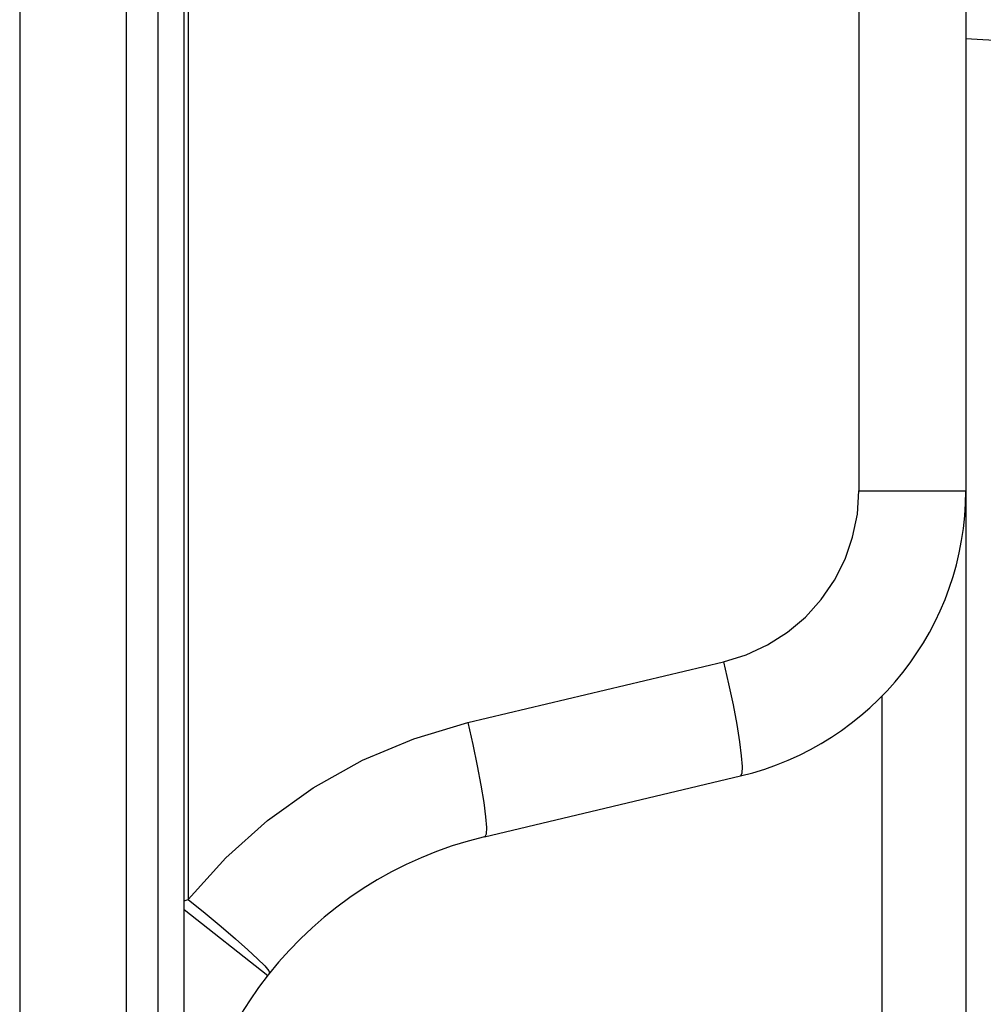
# Model space of a CAD drawing. Header units: millimetres. Extents: x -71 to 747, y -184 to 606.
# Tile 92 of 97: x 556 to 566, y 260 to 270. Entities that reach past the tile are written whole.
import ezdxf

# ---------------------------------------------------------------- set-up
doc = ezdxf.new("R2010")
doc.units = ezdxf.units.MM
doc.header["$LTSCALE"] = 30.734
doc.layers.get('0').update_dxf_attribs({"linetype": 'CONTINUOUS'})

msp = doc.modelspace()

# ---------------------------------------------------------------- linework, layer by layer
at = {"color": 7}
for p, q in [((555.853, 314.68), (555.853, 123.313)), ((556.945, 123.319), (556.945, 314.68)), ((557.265, 314.666), (557.265, 123.319)), ((557.534, 123.33), (557.534, 314.659)), ((557.578, 277.883), (557.578, 260.772)), ((564.439, 277.707), (564.439, 264.957)), ((565.534, 277.707), (565.534, 264.957)), ((565.534, 269.583), (566.355, 269.54)), ((564.439, 264.957), (565.534, 264.957)), ((565.534, 264.957), (565.534, 237.815)), ((560.437, 262.584), (563.055, 263.205)), ((564.674, 262.859), (564.674, 239.912)), ((560.609, 261.416), (563.228, 262.038)), ((557.534, 260.761), (557.578, 260.772)), ((557.534, 260.67), (558.39, 259.997))]:
    msp.add_line(p, q, dxfattribs=at)
for points in [[(563.055, 263.205), (563.287, 263.278), (563.504, 263.378), (563.707, 263.508), (563.891, 263.663), (564.052, 263.842), (564.188, 264.041), (564.297, 264.256), (564.375, 264.483), (564.423, 264.716), (564.439, 264.957)], [(563.055, 263.205), (563.106, 262.98), (563.151, 262.764), (563.189, 262.564), (563.218, 262.388), (563.236, 262.243), (563.244, 262.133), (563.241, 262.064), (563.228, 262.038)], [(557.578, 260.772), (557.962, 261.201), (558.387, 261.582), (558.856, 261.917), (559.359, 262.198), (559.885, 262.419), (560.437, 262.584)], [(560.437, 262.584), (560.488, 262.359), (560.534, 262.142), (560.571, 261.942), (560.6, 261.766), (560.619, 261.621), (560.627, 261.512), (560.624, 261.443), (560.61, 261.416)], [(557.578, 260.772), (557.75, 260.632), (557.913, 260.496), (558.06, 260.371), (558.186, 260.259), (558.287, 260.166), (558.36, 260.094), (558.402, 260.045), (558.41, 260.023)]]:
    msp.add_lwpolyline(points, dxfattribs=at)
for centre, radius, start, end in [((562.534, 264.957), 3, 283.3602, 360), ((561.534, 257.524), 4, 103.3696, 180)]:
    msp.add_arc(centre, radius, start, end, dxfattribs=at)

doc.saveas('drawing.dxf')
